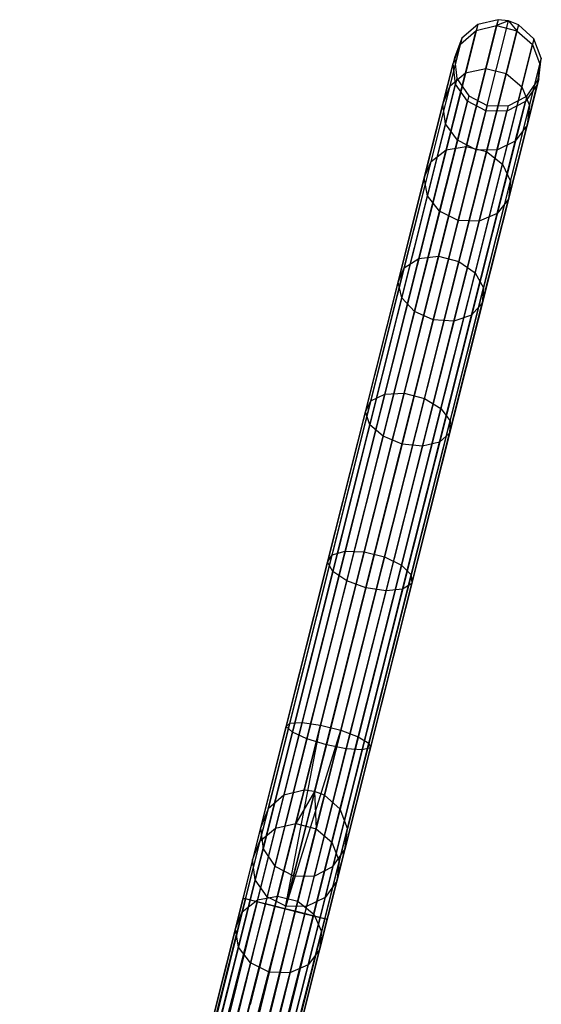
# Model space of a CAD drawing. Extents: x -102 to 101, y -101 to 102.
# Tile 251 of 256: x 13 to 25, y 76 to 98. Entities that reach past the tile are written whole.
import ezdxf

# ---------------------------------------------------------------- set-up
doc = ezdxf.new("R2010")
doc.units = 0
doc.header["$LTSCALE"] = 25.4
doc.layers.get('0').update_dxf_attribs({"linetype": 'CONTINUOUS'})

# ---------------------------------------------------------------- blocks, each defined once
blk = doc.blocks.new('NL2500012268_STL')
at = {"color": 0}
for p, q in [((127.173, 98.556, 306.037), (122.738, 80.924, 46.037)), ((127.173, 98.556, 306.037), (122.738, 80.924, 46.037)), ((122.977, 80.894, 46.035), (127.412, 98.526, 306.035)), ((122.977, 80.894, 46.035), (127.412, 98.526, 306.035)), ((127.173, 98.556, 306.037), (126.708, 98.444, 306.053)), ((127.173, 98.556, 306.037), (126.708, 98.444, 306.053)), ((127.173, 98.556, 306.037), (127.139, 98.42, 310.328)), ((127.173, 98.556, 306.037), (127.139, 98.42, 310.328)), ((127.412, 98.526, 306.035), (127.139, 98.42, 310.328)), ((127.412, 98.526, 306.035), (127.139, 98.42, 310.328)), ((127.412, 98.526, 306.035), (127.173, 98.556, 306.037)), ((127.412, 98.526, 306.035), (127.173, 98.556, 306.037)), ((127.637, 98.439, 306.037), (127.412, 98.526, 306.035)), ((127.412, 98.526, 306.035), (127.603, 98.303, 310.328)), ((127.412, 98.526, 306.035), (127.603, 98.303, 310.328)), ((127.637, 98.439, 306.037), (127.412, 98.526, 306.035)), ((126.708, 98.444, 306.053), (122.273, 80.812, 46.053)), ((126.708, 98.444, 306.053), (122.273, 80.812, 46.053)), ((127.637, 98.439, 306.037), (123.202, 80.808, 46.037)), ((127.637, 98.439, 306.037), (123.202, 80.808, 46.037)), ((126.315, 97.997, 310.245), (126.674, 98.31, 310.298)), ((126.315, 97.997, 310.245), (126.674, 98.31, 310.298)), ((126.708, 98.444, 306.053), (126.348, 98.13, 306.08)), ((126.708, 98.444, 306.053), (126.348, 98.13, 306.08)), ((126.43, 97.339, 314.426), (126.674, 98.31, 310.298)), ((126.43, 97.339, 314.426), (126.674, 98.31, 310.298)), ((126.708, 98.444, 306.053), (126.674, 98.31, 310.298)), ((126.708, 98.444, 306.053), (126.674, 98.31, 310.298)), ((126.674, 98.31, 310.298), (127.139, 98.42, 310.328)), ((126.674, 98.31, 310.298), (127.139, 98.42, 310.328)), ((126.892, 97.439, 314.5), (127.139, 98.42, 310.328)), ((126.892, 97.439, 314.5), (127.139, 98.42, 310.328)), ((127.139, 98.42, 310.328), (127.603, 98.303, 310.328)), ((127.139, 98.42, 310.328), (127.603, 98.303, 310.328)), ((127.356, 97.322, 314.5), (127.603, 98.303, 310.328)), ((127.356, 97.322, 314.5), (127.603, 98.303, 310.328)), ((127.637, 98.439, 306.037), (127.603, 98.303, 310.328)), ((127.637, 98.439, 306.037), (127.603, 98.303, 310.328)), ((127.603, 98.303, 310.328), (127.96, 97.986, 310.298)), ((127.603, 98.303, 310.328), (127.96, 97.986, 310.298)), ((127.994, 98.121, 306.053), (127.637, 98.439, 306.037)), ((127.994, 98.121, 306.053), (127.637, 98.439, 306.037)), ((126.348, 98.13, 306.08), (121.914, 80.498, 46.08)), ((126.348, 98.13, 306.08), (121.914, 80.498, 46.08)), ((127.994, 98.121, 306.053), (123.559, 80.489, 46.053)), ((127.994, 98.121, 306.053), (123.559, 80.489, 46.053)), ((126.348, 98.13, 306.08), (126.177, 97.684, 306.113)), ((126.348, 98.13, 306.08), (126.177, 97.684, 306.113)), ((126.348, 98.13, 306.08), (126.315, 97.997, 310.245)), ((126.348, 98.13, 306.08), (126.315, 97.997, 310.245)), ((127.994, 98.121, 306.053), (127.96, 97.986, 310.298)), ((127.994, 98.121, 306.053), (127.96, 97.986, 310.298)), ((128.162, 97.673, 306.08), (127.994, 98.121, 306.053)), ((128.162, 97.673, 306.08), (127.994, 98.121, 306.053)), ((126.076, 97.045, 314.295), (126.315, 97.997, 310.245)), ((126.076, 97.045, 314.295), (126.315, 97.997, 310.245)), ((126.144, 97.555, 310.181), (126.315, 97.997, 310.245)), ((126.144, 97.555, 310.181), (126.315, 97.997, 310.245)), ((127.716, 97.016, 314.426), (127.96, 97.986, 310.298)), ((127.716, 97.016, 314.426), (127.96, 97.986, 310.298)), ((127.96, 97.986, 310.298), (128.128, 97.541, 310.245)), ((127.96, 97.986, 310.298), (128.128, 97.541, 310.245)), ((126.177, 97.684, 306.113), (121.742, 80.052, 46.113)), ((126.177, 97.684, 306.113), (121.742, 80.052, 46.113)), ((128.162, 97.673, 306.08), (123.727, 80.042, 46.08)), ((128.162, 97.673, 306.08), (123.727, 80.042, 46.08)), ((126.177, 97.684, 306.113), (126.144, 97.555, 310.181)), ((126.177, 97.684, 306.113), (126.144, 97.555, 310.181)), ((126.177, 97.684, 306.113), (126.232, 97.21, 306.145)), ((126.177, 97.684, 306.113), (126.232, 97.21, 306.145)), ((128.102, 97.2, 306.113), (128.162, 97.673, 306.08)), ((128.102, 97.2, 306.113), (128.162, 97.673, 306.08)), ((128.162, 97.673, 306.08), (128.128, 97.541, 310.245)), ((128.162, 97.673, 306.08), (128.128, 97.541, 310.245)), ((125.91, 96.625, 314.136), (126.144, 97.555, 310.181)), ((125.91, 96.625, 314.136), (126.144, 97.555, 310.181)), ((126.201, 97.083, 310.12), (126.144, 97.555, 310.181)), ((126.201, 97.083, 310.12), (126.144, 97.555, 310.181)), ((126.43, 97.339, 314.426), (126.892, 97.439, 314.5)), ((126.43, 97.339, 314.426), (126.892, 97.439, 314.5)), ((126.443, 95.655, 318.379), (126.892, 97.439, 314.5)), ((126.443, 95.655, 318.379), (126.892, 97.439, 314.5)), ((126.892, 97.439, 314.5), (127.356, 97.322, 314.5)), ((126.892, 97.439, 314.5), (127.356, 97.322, 314.5)), ((127.889, 96.589, 314.295), (128.128, 97.541, 310.245)), ((127.889, 96.589, 314.295), (128.128, 97.541, 310.245)), ((128.128, 97.541, 310.245), (128.07, 97.071, 310.181)), ((128.128, 97.541, 310.245), (128.07, 97.071, 310.181)), ((126.232, 97.21, 306.145), (121.798, 79.578, 46.145)), ((126.232, 97.21, 306.145), (121.798, 79.578, 46.145)), ((128.102, 97.2, 306.113), (123.667, 79.568, 46.113)), ((128.102, 97.2, 306.113), (123.667, 79.568, 46.113)), ((125.986, 95.574, 318.264), (126.43, 97.339, 314.426)), ((125.986, 95.574, 318.264), (126.43, 97.339, 314.426)), ((126.076, 97.045, 314.295), (126.43, 97.339, 314.426)), ((126.076, 97.045, 314.295), (126.43, 97.339, 314.426)), ((126.232, 97.21, 306.145), (126.201, 97.083, 310.12)), ((126.232, 97.21, 306.145), (126.201, 97.083, 310.12)), ((126.232, 97.21, 306.145), (126.503, 96.815, 306.167)), ((126.232, 97.21, 306.145), (126.503, 96.815, 306.167)), ((126.907, 95.538, 318.379), (127.356, 97.322, 314.5)), ((126.907, 95.538, 318.379), (127.356, 97.322, 314.5)), ((127.356, 97.322, 314.5), (127.716, 97.016, 314.426)), ((127.356, 97.322, 314.5), (127.716, 97.016, 314.426)), ((127.829, 96.808, 306.145), (128.102, 97.2, 306.113)), ((127.829, 96.808, 306.145), (128.102, 97.2, 306.113)), ((128.102, 97.2, 306.113), (128.07, 97.071, 310.181)), ((128.102, 97.2, 306.113), (128.07, 97.071, 310.181)), ((125.64, 95.314, 318.059), (126.076, 97.045, 314.295)), ((125.64, 95.314, 318.059), (126.076, 97.045, 314.295)), ((125.91, 96.625, 314.136), (126.076, 97.045, 314.295)), ((125.91, 96.625, 314.136), (126.076, 97.045, 314.295)), ((125.972, 96.175, 313.987), (126.201, 97.083, 310.12)), ((125.972, 96.175, 313.987), (126.201, 97.083, 310.12)), ((126.471, 96.691, 310.078), (126.201, 97.083, 310.12)), ((126.471, 96.691, 310.078), (126.201, 97.083, 310.12)), ((127.272, 95.25, 318.264), (127.716, 97.016, 314.426)), ((127.272, 95.25, 318.264), (127.716, 97.016, 314.426)), ((127.716, 97.016, 314.426), (127.889, 96.589, 314.295)), ((127.716, 97.016, 314.426), (127.889, 96.589, 314.295)), ((128.07, 97.071, 310.181), (127.797, 96.682, 310.12)), ((128.07, 97.071, 310.181), (127.797, 96.682, 310.12)), ((127.836, 96.141, 314.136), (128.07, 97.071, 310.181)), ((127.836, 96.141, 314.136), (128.07, 97.071, 310.181)), ((126.503, 96.815, 306.167), (122.068, 79.183, 46.167)), ((126.503, 96.815, 306.167), (122.068, 79.183, 46.167)), ((127.829, 96.808, 306.145), (123.394, 79.176, 46.145)), ((127.829, 96.808, 306.145), (123.394, 79.176, 46.145)), ((126.246, 95.797, 313.881), (126.471, 96.691, 310.078)), ((126.246, 95.797, 313.881), (126.471, 96.691, 310.078)), ((126.503, 96.815, 306.167), (126.471, 96.691, 310.078)), ((126.503, 96.815, 306.167), (126.471, 96.691, 310.078)), ((126.894, 96.468, 310.062), (126.471, 96.691, 310.078)), ((126.894, 96.468, 310.062), (126.471, 96.691, 310.078)), ((126.503, 96.815, 306.167), (126.925, 96.591, 306.175)), ((126.503, 96.815, 306.167), (126.925, 96.591, 306.175)), ((127.797, 96.682, 310.12), (127.373, 96.464, 310.078)), ((127.797, 96.682, 310.12), (127.373, 96.464, 310.078)), ((127.404, 96.588, 306.167), (127.829, 96.808, 306.145)), ((127.404, 96.588, 306.167), (127.829, 96.808, 306.145)), ((127.568, 95.773, 313.987), (127.797, 96.682, 310.12)), ((127.568, 95.773, 313.987), (127.797, 96.682, 310.12)), ((127.829, 96.808, 306.145), (127.797, 96.682, 310.12)), ((127.829, 96.808, 306.145), (127.797, 96.682, 310.12)), ((126.925, 96.591, 306.175), (122.491, 78.959, 46.175)), ((126.925, 96.591, 306.175), (122.491, 78.959, 46.175)), ((127.404, 96.588, 306.167), (122.969, 78.957, 46.167)), ((127.404, 96.588, 306.167), (122.969, 78.957, 46.167)), ((125.485, 94.934, 317.813), (125.91, 96.625, 314.136)), ((125.485, 94.934, 317.813), (125.91, 96.625, 314.136)), ((125.972, 96.175, 313.987), (125.91, 96.625, 314.136)), ((125.972, 96.175, 313.987), (125.91, 96.625, 314.136)), ((126.894, 96.468, 310.062), (126.671, 95.579, 313.842)), ((126.894, 96.468, 310.062), (126.671, 95.579, 313.842)), ((126.925, 96.591, 306.175), (126.894, 96.468, 310.062)), ((126.925, 96.591, 306.175), (126.894, 96.468, 310.062)), ((127.373, 96.464, 310.078), (126.894, 96.468, 310.062)), ((127.373, 96.464, 310.078), (126.894, 96.468, 310.062)), ((126.925, 96.591, 306.175), (127.404, 96.588, 306.167)), ((126.925, 96.591, 306.175), (127.404, 96.588, 306.167)), ((127.148, 95.57, 313.881), (127.373, 96.464, 310.078)), ((127.148, 95.57, 313.881), (127.373, 96.464, 310.078)), ((127.404, 96.588, 306.167), (127.373, 96.464, 310.078)), ((127.404, 96.588, 306.167), (127.373, 96.464, 310.078)), ((127.454, 94.857, 318.059), (127.889, 96.589, 314.295)), ((127.454, 94.857, 318.059), (127.889, 96.589, 314.295)), ((127.889, 96.589, 314.295), (127.836, 96.141, 314.136)), ((127.889, 96.589, 314.295), (127.836, 96.141, 314.136)), ((125.556, 94.521, 317.581), (125.972, 96.175, 313.987)), ((125.556, 94.521, 317.581), (125.972, 96.175, 313.987)), ((126.246, 95.797, 313.881), (125.972, 96.175, 313.987)), ((126.246, 95.797, 313.881), (125.972, 96.175, 313.987)), ((127.41, 94.449, 317.813), (127.836, 96.141, 314.136)), ((127.41, 94.449, 317.813), (127.836, 96.141, 314.136)), ((127.836, 96.141, 314.136), (127.568, 95.773, 313.987)), ((127.836, 96.141, 314.136), (127.568, 95.773, 313.987)), ((125.837, 94.171, 317.416), (126.246, 95.797, 313.881)), ((125.837, 94.171, 317.416), (126.246, 95.797, 313.881)), ((126.671, 95.579, 313.842), (126.246, 95.797, 313.881)), ((126.671, 95.579, 313.842), (126.246, 95.797, 313.881)), ((127.568, 95.773, 313.987), (127.148, 95.57, 313.881)), ((127.568, 95.773, 313.987), (127.148, 95.57, 313.881)), ((127.152, 94.12, 317.581), (127.568, 95.773, 313.987)), ((127.152, 94.12, 317.581), (127.568, 95.773, 313.987)), ((125.36, 93.088, 321.65), (125.986, 95.574, 318.264)), ((125.36, 93.088, 321.65), (125.986, 95.574, 318.264)), ((125.64, 95.314, 318.059), (125.986, 95.574, 318.264)), ((125.64, 95.314, 318.059), (125.986, 95.574, 318.264)), ((125.811, 93.142, 321.802), (126.443, 95.655, 318.379)), ((125.811, 93.142, 321.802), (126.443, 95.655, 318.379)), ((125.986, 95.574, 318.264), (126.443, 95.655, 318.379)), ((125.986, 95.574, 318.264), (126.443, 95.655, 318.379)), ((126.671, 95.579, 313.842), (126.264, 93.962, 317.357)), ((126.671, 95.579, 313.842), (126.264, 93.962, 317.357)), ((126.443, 95.655, 318.379), (126.907, 95.538, 318.379)), ((126.443, 95.655, 318.379), (126.907, 95.538, 318.379)), ((127.148, 95.57, 313.881), (126.671, 95.579, 313.842)), ((127.148, 95.57, 313.881), (126.671, 95.579, 313.842)), ((126.739, 93.944, 317.416), (127.148, 95.57, 313.881)), ((126.739, 93.944, 317.416), (127.148, 95.57, 313.881)), ((126.275, 93.025, 321.802), (126.907, 95.538, 318.379)), ((126.275, 93.025, 321.802), (126.907, 95.538, 318.379)), ((126.907, 95.538, 318.379), (127.272, 95.25, 318.264)), ((126.907, 95.538, 318.379), (127.272, 95.25, 318.264)), ((125.027, 92.875, 321.382), (125.64, 95.314, 318.059)), ((125.027, 92.875, 321.382), (125.64, 95.314, 318.059)), ((125.485, 94.934, 317.813), (125.64, 95.314, 318.059)), ((125.485, 94.934, 317.813), (125.64, 95.314, 318.059)), ((126.647, 92.764, 321.65), (127.272, 95.25, 318.264)), ((126.647, 92.764, 321.65), (127.272, 95.25, 318.264)), ((127.272, 95.25, 318.264), (127.454, 94.857, 318.059)), ((127.272, 95.25, 318.264), (127.454, 94.857, 318.059)), ((124.886, 92.552, 321.058), (125.485, 94.934, 317.813)), ((124.886, 92.552, 321.058), (125.485, 94.934, 317.813)), ((125.556, 94.521, 317.581), (125.485, 94.934, 317.813)), ((125.556, 94.521, 317.581), (125.485, 94.934, 317.813)), ((126.84, 92.418, 321.382), (127.454, 94.857, 318.059)), ((126.84, 92.418, 321.382), (127.454, 94.857, 318.059)), ((127.454, 94.857, 318.059), (127.41, 94.449, 317.813)), ((127.454, 94.857, 318.059), (127.41, 94.449, 317.813)), ((124.971, 92.193, 320.753), (125.556, 94.521, 317.581)), ((124.971, 92.193, 320.753), (125.556, 94.521, 317.581)), ((125.837, 94.171, 317.416), (125.556, 94.521, 317.581)), ((125.837, 94.171, 317.416), (125.556, 94.521, 317.581)), ((126.811, 92.067, 321.058), (127.41, 94.449, 317.813)), ((126.811, 92.067, 321.058), (127.41, 94.449, 317.813)), ((127.41, 94.449, 317.813), (127.152, 94.12, 317.581)), ((127.41, 94.449, 317.813), (127.152, 94.12, 317.581)), ((125.261, 91.88, 320.536), (125.837, 94.171, 317.416)), ((125.261, 91.88, 320.536), (125.837, 94.171, 317.416)), ((126.264, 93.962, 317.357), (125.837, 94.171, 317.416)), ((126.264, 93.962, 317.357), (125.837, 94.171, 317.416)), ((126.567, 91.791, 320.753), (127.152, 94.12, 317.581)), ((126.567, 91.791, 320.753), (127.152, 94.12, 317.581)), ((127.152, 94.12, 317.581), (126.739, 93.944, 317.416)), ((127.152, 94.12, 317.581), (126.739, 93.944, 317.416)), ((126.264, 93.962, 317.357), (125.692, 91.686, 320.458)), ((126.264, 93.962, 317.357), (125.692, 91.686, 320.458)), ((126.163, 91.654, 320.536), (126.739, 93.944, 317.416)), ((126.163, 91.654, 320.536), (126.739, 93.944, 317.416)), ((126.739, 93.944, 317.416), (126.264, 93.962, 317.357)), ((126.739, 93.944, 317.416), (126.264, 93.962, 317.357)), ((124.58, 89.985, 324.444), (125.36, 93.088, 321.65)), ((124.58, 89.985, 324.444), (125.36, 93.088, 321.65)), ((125.022, 90.006, 324.626), (125.811, 93.142, 321.802)), ((125.022, 90.006, 324.626), (125.811, 93.142, 321.802)), ((125.027, 92.875, 321.382), (125.36, 93.088, 321.65)), ((125.027, 92.875, 321.382), (125.36, 93.088, 321.65)), ((125.36, 93.088, 321.65), (125.811, 93.142, 321.802)), ((125.36, 93.088, 321.65), (125.811, 93.142, 321.802)), ((125.811, 93.142, 321.802), (126.275, 93.025, 321.802)), ((125.811, 93.142, 321.802), (126.275, 93.025, 321.802)), ((124.261, 89.831, 324.122), (125.027, 92.875, 321.382)), ((124.261, 89.831, 324.122), (125.027, 92.875, 321.382)), ((124.886, 92.552, 321.058), (125.027, 92.875, 321.382)), ((124.886, 92.552, 321.058), (125.027, 92.875, 321.382)), ((125.487, 89.889, 324.626), (126.275, 93.025, 321.802)), ((125.487, 89.889, 324.626), (126.275, 93.025, 321.802)), ((126.275, 93.025, 321.802), (126.647, 92.764, 321.65)), ((126.275, 93.025, 321.802), (126.647, 92.764, 321.65)), ((125.866, 89.661, 324.444), (126.647, 92.764, 321.65)), ((125.866, 89.661, 324.444), (126.647, 92.764, 321.65)), ((126.647, 92.764, 321.65), (126.84, 92.418, 321.382)), ((126.647, 92.764, 321.65), (126.84, 92.418, 321.382)), ((124.138, 89.579, 323.734), (124.886, 92.552, 321.058)), ((124.138, 89.579, 323.734), (124.886, 92.552, 321.058)), ((124.971, 92.193, 320.753), (124.886, 92.552, 321.058)), ((124.971, 92.193, 320.753), (124.886, 92.552, 321.058)), ((126.074, 89.374, 324.122), (126.84, 92.418, 321.382)), ((126.074, 89.374, 324.122), (126.84, 92.418, 321.382)), ((126.84, 92.418, 321.382), (126.811, 92.067, 321.058)), ((126.84, 92.418, 321.382), (126.811, 92.067, 321.058)), ((124.24, 89.287, 323.369), (124.971, 92.193, 320.753)), ((124.24, 89.287, 323.369), (124.971, 92.193, 320.753)), ((125.261, 91.88, 320.536), (124.971, 92.193, 320.753)), ((125.261, 91.88, 320.536), (124.971, 92.193, 320.753)), ((126.064, 89.094, 323.734), (126.811, 92.067, 321.058)), ((126.064, 89.094, 323.734), (126.811, 92.067, 321.058)), ((126.811, 92.067, 321.058), (126.567, 91.791, 320.753)), ((126.811, 92.067, 321.058), (126.567, 91.791, 320.753)), ((124.542, 89.022, 323.11), (125.261, 91.88, 320.536)), ((124.542, 89.022, 323.11), (125.261, 91.88, 320.536)), ((125.692, 91.686, 320.458), (125.261, 91.88, 320.536)), ((125.692, 91.686, 320.458), (125.261, 91.88, 320.536)), ((125.836, 88.885, 323.369), (126.567, 91.791, 320.753)), ((125.836, 88.885, 323.369), (126.567, 91.791, 320.753)), ((126.567, 91.791, 320.753), (126.163, 91.654, 320.536)), ((126.567, 91.791, 320.753), (126.163, 91.654, 320.536)), ((125.692, 91.686, 320.458), (124.977, 88.844, 323.016)), ((125.692, 91.686, 320.458), (124.977, 88.844, 323.016)), ((125.444, 88.795, 323.11), (126.163, 91.654, 320.536)), ((125.444, 88.795, 323.11), (126.163, 91.654, 320.536)), ((126.163, 91.654, 320.536), (125.692, 91.686, 320.458)), ((126.163, 91.654, 320.536), (125.692, 91.686, 320.458)), ((123.677, 86.395, 326.528), (124.58, 89.985, 324.444)), ((123.677, 86.395, 326.528), (124.58, 89.985, 324.444)), ((124.11, 86.378, 326.732), (125.022, 90.006, 324.626)), ((124.11, 86.378, 326.732), (125.022, 90.006, 324.626)), ((124.261, 89.831, 324.122), (124.58, 89.985, 324.444)), ((124.261, 89.831, 324.122), (124.58, 89.985, 324.444)), ((124.58, 89.985, 324.444), (125.022, 90.006, 324.626)), ((124.58, 89.985, 324.444), (125.022, 90.006, 324.626)), ((125.022, 90.006, 324.626), (125.487, 89.889, 324.626)), ((125.022, 90.006, 324.626), (125.487, 89.889, 324.626)), ((123.375, 86.309, 326.166), (124.261, 89.831, 324.122)), ((123.375, 86.309, 326.166), (124.261, 89.831, 324.122)), ((124.138, 89.579, 323.734), (124.261, 89.831, 324.122)), ((124.138, 89.579, 323.734), (124.261, 89.831, 324.122)), ((124.574, 86.261, 326.732), (125.487, 89.889, 324.626)), ((124.574, 86.261, 326.732), (125.487, 89.889, 324.626)), ((125.487, 89.889, 324.626), (125.866, 89.661, 324.444)), ((125.487, 89.889, 324.626), (125.866, 89.661, 324.444)), ((123.273, 86.139, 325.731), (124.138, 89.579, 323.734)), ((123.273, 86.139, 325.731), (124.138, 89.579, 323.734)), ((124.24, 89.287, 323.369), (124.138, 89.579, 323.734)), ((124.24, 89.287, 323.369), (124.138, 89.579, 323.734)), ((124.963, 86.072, 326.528), (125.866, 89.661, 324.444)), ((124.963, 86.072, 326.528), (125.866, 89.661, 324.444)), ((125.866, 89.661, 324.444), (126.074, 89.374, 324.122)), ((125.866, 89.661, 324.444), (126.074, 89.374, 324.122)), ((123.394, 85.925, 325.32), (124.24, 89.287, 323.369)), ((123.394, 85.925, 325.32), (124.24, 89.287, 323.369)), ((124.542, 89.022, 323.11), (124.24, 89.287, 323.369)), ((124.542, 89.022, 323.11), (124.24, 89.287, 323.369)), ((125.189, 85.853, 326.166), (126.074, 89.374, 324.122)), ((125.189, 85.853, 326.166), (126.074, 89.374, 324.122)), ((126.074, 89.374, 324.122), (126.064, 89.094, 323.734)), ((126.074, 89.374, 324.122), (126.064, 89.094, 323.734)), ((123.711, 85.715, 325.029), (124.542, 89.022, 323.11)), ((123.711, 85.715, 325.029), (124.542, 89.022, 323.11)), ((124.977, 88.844, 323.016), (124.542, 89.022, 323.11)), ((124.977, 88.844, 323.016), (124.542, 89.022, 323.11)), ((125.199, 85.655, 325.731), (126.064, 89.094, 323.734)), ((125.199, 85.655, 325.731), (126.064, 89.094, 323.734)), ((126.064, 89.094, 323.734), (125.836, 88.885, 323.369)), ((126.064, 89.094, 323.734), (125.836, 88.885, 323.369)), ((124.977, 88.844, 323.016), (124.15, 85.557, 324.924)), ((124.977, 88.844, 323.016), (124.15, 85.557, 324.924)), ((124.612, 85.488, 325.029), (125.444, 88.795, 323.11)), ((124.612, 85.488, 325.029), (125.444, 88.795, 323.11)), ((125.444, 88.795, 323.11), (124.977, 88.844, 323.016)), ((125.444, 88.795, 323.11), (124.977, 88.844, 323.016)), ((124.99, 85.523, 325.32), (125.836, 88.885, 323.369)), ((124.99, 85.523, 325.32), (125.836, 88.885, 323.369)), ((125.836, 88.885, 323.369), (125.444, 88.795, 323.11)), ((125.836, 88.885, 323.369), (125.444, 88.795, 323.11)), ((122.407, 82.458, 327.428), (123.375, 86.309, 326.166)), ((122.407, 82.458, 327.428), (123.375, 86.309, 326.166)), ((122.69, 82.469, 327.814), (123.677, 86.395, 326.528)), ((122.69, 82.469, 327.814), (123.677, 86.395, 326.528)), ((123.112, 82.41, 328.032), (124.11, 86.378, 326.732)), ((123.112, 82.41, 328.032), (124.11, 86.378, 326.732)), ((123.273, 86.139, 325.731), (123.375, 86.309, 326.166)), ((123.273, 86.139, 325.731), (123.375, 86.309, 326.166)), ((123.375, 86.309, 326.166), (123.677, 86.395, 326.528)), ((123.375, 86.309, 326.166), (123.677, 86.395, 326.528)), ((123.677, 86.395, 326.528), (124.11, 86.378, 326.732)), ((123.677, 86.395, 326.528), (124.11, 86.378, 326.732)), ((124.11, 86.378, 326.732), (124.574, 86.261, 326.732)), ((124.11, 86.378, 326.732), (124.574, 86.261, 326.732)), ((122.327, 82.378, 326.963), (123.273, 86.139, 325.731)), ((122.327, 82.378, 326.963), (123.273, 86.139, 325.731)), ((123.394, 85.925, 325.32), (123.273, 86.139, 325.731)), ((123.394, 85.925, 325.32), (123.273, 86.139, 325.731)), ((123.576, 82.293, 328.032), (124.574, 86.261, 326.732)), ((123.576, 82.293, 328.032), (124.574, 86.261, 326.732)), ((124.574, 86.261, 326.732), (124.963, 86.072, 326.528)), ((124.574, 86.261, 326.732), (124.963, 86.072, 326.528)), ((122.469, 82.248, 326.525), (123.394, 85.925, 325.32)), ((122.469, 82.248, 326.525), (123.394, 85.925, 325.32)), ((123.711, 85.715, 325.029), (123.394, 85.925, 325.32)), ((123.711, 85.715, 325.029), (123.394, 85.925, 325.32)), ((123.976, 82.146, 327.814), (124.963, 86.072, 326.528)), ((123.976, 82.146, 327.814), (124.963, 86.072, 326.528)), ((124.963, 86.072, 326.528), (125.189, 85.853, 326.166)), ((124.963, 86.072, 326.528), (125.189, 85.853, 326.166)), ((122.801, 82.098, 326.214), (123.711, 85.715, 325.029)), ((122.801, 82.098, 326.214), (123.711, 85.715, 325.029)), ((124.15, 85.557, 324.924), (123.711, 85.715, 325.029)), ((124.15, 85.557, 324.924), (123.711, 85.715, 325.029)), ((124.22, 82.002, 327.428), (125.189, 85.853, 326.166)), ((124.22, 82.002, 327.428), (125.189, 85.853, 326.166)), ((124.252, 81.894, 326.963), (125.199, 85.655, 325.731)), ((124.252, 81.894, 326.963), (125.199, 85.655, 325.731)), ((125.199, 85.655, 325.731), (124.99, 85.523, 325.32)), ((125.199, 85.655, 325.731), (124.99, 85.523, 325.32)), ((125.189, 85.853, 326.166), (125.199, 85.655, 325.731)), ((125.189, 85.853, 326.166), (125.199, 85.655, 325.731)), ((124.15, 85.557, 324.924), (123.246, 81.962, 326.102)), ((124.15, 85.557, 324.924), (123.246, 81.962, 326.102)), ((123.702, 81.871, 326.214), (124.612, 85.488, 325.029)), ((123.702, 81.871, 326.214), (124.612, 85.488, 325.029)), ((124.066, 81.847, 326.525), (124.99, 85.523, 325.32)), ((124.066, 81.847, 326.525), (124.99, 85.523, 325.32)), ((124.612, 85.488, 325.029), (124.15, 85.557, 324.924)), ((124.612, 85.488, 325.029), (124.15, 85.557, 324.924)), ((124.99, 85.523, 325.32), (124.612, 85.488, 325.029)), ((124.99, 85.523, 325.32), (124.612, 85.488, 325.029)), ((121.34, 78.452, 327.379), (122.327, 82.378, 326.963)), ((121.34, 78.452, 327.379), (122.327, 82.378, 326.963)), ((121.396, 78.438, 327.855), (122.407, 82.458, 327.428)), ((121.396, 78.438, 327.855), (122.407, 82.458, 327.428)), ((121.504, 78.41, 326.932), (122.469, 82.248, 326.525)), ((121.504, 78.41, 326.932), (122.469, 82.248, 326.525)), ((121.659, 78.371, 328.249), (122.69, 82.469, 327.814)), ((121.659, 78.371, 328.249), (122.69, 82.469, 327.814)), ((122.07, 78.268, 328.471), (123.112, 82.41, 328.032)), ((122.07, 78.268, 328.471), (123.112, 82.41, 328.032)), ((122.302, 78.21, 328.5), (123.112, 82.41, 328.032)), ((122.302, 78.21, 328.5), (123.112, 82.41, 328.032)), ((122.302, 78.21, 328.5), (123.576, 82.293, 328.032)), ((122.302, 78.21, 328.5), (123.576, 82.293, 328.032)), ((122.327, 82.378, 326.963), (122.407, 82.458, 327.428)), ((122.327, 82.378, 326.963), (122.407, 82.458, 327.428)), ((122.469, 82.248, 326.525), (122.327, 82.378, 326.963)), ((122.469, 82.248, 326.525), (122.327, 82.378, 326.963)), ((122.407, 82.458, 327.428), (122.69, 82.469, 327.814)), ((122.407, 82.458, 327.428), (122.69, 82.469, 327.814)), ((122.801, 82.098, 326.214), (122.469, 82.248, 326.525)), ((122.801, 82.098, 326.214), (122.469, 82.248, 326.525)), ((122.534, 78.151, 328.471), (123.576, 82.293, 328.032)), ((122.534, 78.151, 328.471), (123.576, 82.293, 328.032)), ((122.69, 82.469, 327.814), (123.112, 82.41, 328.032)), ((122.69, 82.469, 327.814), (123.112, 82.41, 328.032)), ((123.112, 82.41, 328.032), (123.576, 82.293, 328.032)), ((123.112, 82.41, 328.032), (123.576, 82.293, 328.032)), ((123.576, 82.293, 328.032), (123.976, 82.146, 327.814)), ((123.576, 82.293, 328.032), (123.976, 82.146, 327.814)), ((121.852, 78.323, 326.615), (122.801, 82.098, 326.214)), ((121.852, 78.323, 326.615), (122.801, 82.098, 326.214)), ((123.246, 81.962, 326.102), (122.801, 82.098, 326.214)), ((123.246, 81.962, 326.102), (122.801, 82.098, 326.214)), ((122.945, 78.048, 328.249), (123.976, 82.146, 327.814)), ((122.945, 78.048, 328.249), (123.976, 82.146, 327.814)), ((123.976, 82.146, 327.814), (124.22, 82.002, 327.428)), ((123.976, 82.146, 327.814), (124.22, 82.002, 327.428)), ((122.302, 78.21, 326.5), (123.246, 81.962, 326.102)), ((122.302, 78.21, 326.5), (123.246, 81.962, 326.102)), ((122.753, 78.096, 326.615), (123.702, 81.871, 326.214)), ((122.753, 78.096, 326.615), (123.702, 81.871, 326.214)), ((123.1, 78.009, 326.932), (124.066, 81.847, 326.525)), ((123.1, 78.009, 326.932), (124.066, 81.847, 326.525)), ((123.209, 77.982, 327.855), (124.22, 82.002, 327.428)), ((123.209, 77.982, 327.855), (124.22, 82.002, 327.428)), ((123.702, 81.871, 326.214), (123.246, 81.962, 326.102)), ((123.702, 81.871, 326.214), (123.246, 81.962, 326.102)), ((123.265, 77.968, 327.379), (124.252, 81.894, 326.963)), ((123.265, 77.968, 327.379), (124.252, 81.894, 326.963)), ((124.066, 81.847, 326.525), (123.702, 81.871, 326.214)), ((124.066, 81.847, 326.525), (123.702, 81.871, 326.214)), ((124.252, 81.894, 326.963), (124.066, 81.847, 326.525)), ((124.252, 81.894, 326.963), (124.066, 81.847, 326.525)), ((124.22, 82.002, 327.428), (124.252, 81.894, 326.963)), ((124.22, 82.002, 327.428), (124.252, 81.894, 326.963)), ((122.738, 80.924, 46.037), (122.273, 80.812, 46.053)), ((122.738, 80.924, 46.037), (122.273, 80.812, 46.053)), ((122.738, 80.924, 46.037), (122.545, 80.158, 41.619)), ((122.738, 80.924, 46.037), (122.545, 80.158, 41.619)), ((122.977, 80.894, 46.035), (122.738, 80.924, 46.037)), ((122.977, 80.894, 46.035), (122.738, 80.924, 46.037)), ((122.273, 80.812, 46.053), (121.914, 80.498, 46.08)), ((122.273, 80.812, 46.053), (121.914, 80.498, 46.08)), ((122.273, 80.812, 46.053), (122.082, 80.054, 41.682)), ((122.273, 80.812, 46.053), (122.082, 80.054, 41.682)), ((122.977, 80.894, 46.035), (122.545, 80.158, 41.619)), ((122.977, 80.894, 46.035), (122.545, 80.158, 41.619)), ((123.202, 80.808, 46.037), (122.977, 80.894, 46.035)), ((122.977, 80.894, 46.035), (123.01, 80.041, 41.619)), ((122.977, 80.894, 46.035), (123.01, 80.041, 41.619)), ((123.202, 80.808, 46.037), (122.977, 80.894, 46.035)), ((123.202, 80.808, 46.037), (123.01, 80.041, 41.619)), ((123.202, 80.808, 46.037), (123.01, 80.041, 41.619)), ((123.559, 80.489, 46.053), (123.202, 80.808, 46.037)), ((123.559, 80.489, 46.053), (123.202, 80.808, 46.037)), ((121.914, 80.498, 46.08), (121.726, 79.754, 41.792)), ((121.914, 80.498, 46.08), (121.726, 79.754, 41.792)), ((121.914, 80.498, 46.08), (121.742, 80.052, 46.113)), ((121.914, 80.498, 46.08), (121.742, 80.052, 46.113)), ((123.559, 80.489, 46.053), (123.369, 79.731, 41.682)), ((123.559, 80.489, 46.053), (123.369, 79.731, 41.682)), ((123.727, 80.042, 46.08), (123.559, 80.489, 46.053)), ((123.727, 80.042, 46.08), (123.559, 80.489, 46.053)), ((121.742, 80.052, 46.113), (121.559, 79.325, 41.925)), ((121.742, 80.052, 46.113), (121.559, 79.325, 41.925)), ((122.082, 80.054, 41.682), (121.669, 78.411, 37.577)), ((122.082, 80.054, 41.682), (121.669, 78.411, 37.577)), ((121.726, 79.754, 41.792), (122.082, 80.054, 41.682)), ((121.726, 79.754, 41.792), (122.082, 80.054, 41.682)), ((121.742, 80.052, 46.113), (121.798, 79.578, 46.145)), ((121.742, 80.052, 46.113), (121.798, 79.578, 46.145)), ((122.082, 80.054, 41.682), (122.545, 80.158, 41.619)), ((122.082, 80.054, 41.682), (122.545, 80.158, 41.619)), ((122.545, 80.158, 41.619), (122.128, 78.497, 37.471)), ((122.545, 80.158, 41.619), (122.128, 78.497, 37.471)), ((122.545, 80.158, 41.619), (123.01, 80.041, 41.619)), ((122.545, 80.158, 41.619), (123.01, 80.041, 41.619)), ((123.01, 80.041, 41.619), (122.592, 78.38, 37.471)), ((123.01, 80.041, 41.619), (122.592, 78.38, 37.471)), ((123.01, 80.041, 41.619), (123.369, 79.731, 41.682)), ((123.01, 80.041, 41.619), (123.369, 79.731, 41.682)), ((123.727, 80.042, 46.08), (123.54, 79.298, 41.792)), ((123.727, 80.042, 46.08), (123.54, 79.298, 41.792)), ((123.667, 79.568, 46.113), (123.727, 80.042, 46.08)), ((123.667, 79.568, 46.113), (123.727, 80.042, 46.08)), ((121.726, 79.754, 41.792), (121.321, 78.142, 37.765)), ((121.726, 79.754, 41.792), (121.321, 78.142, 37.765)), ((121.559, 79.325, 41.925), (121.726, 79.754, 41.792)), ((121.559, 79.325, 41.925), (121.726, 79.754, 41.792)), ((121.798, 79.578, 46.145), (121.619, 78.868, 42.051)), ((121.798, 79.578, 46.145), (121.619, 78.868, 42.051)), ((121.798, 79.578, 46.145), (122.068, 79.183, 46.167)), ((121.798, 79.578, 46.145), (122.068, 79.183, 46.167)), ((123.369, 79.731, 41.682), (122.955, 78.088, 37.577)), ((123.369, 79.731, 41.682), (122.955, 78.088, 37.577)), ((123.369, 79.731, 41.682), (123.54, 79.298, 41.792)), ((123.369, 79.731, 41.682), (123.54, 79.298, 41.792)), ((123.394, 79.176, 46.145), (123.667, 79.568, 46.113)), ((123.394, 79.176, 46.145), (123.667, 79.568, 46.113)), ((123.667, 79.568, 46.113), (123.485, 78.841, 41.925)), ((123.667, 79.568, 46.113), (123.485, 78.841, 41.925)), ((121.559, 79.325, 41.925), (121.163, 77.751, 37.993)), ((121.559, 79.325, 41.925), (121.163, 77.751, 37.993)), ((121.619, 78.868, 42.051), (121.559, 79.325, 41.925)), ((121.619, 78.868, 42.051), (121.559, 79.325, 41.925)), ((122.068, 79.183, 46.167), (121.892, 78.485, 42.14)), ((122.068, 79.183, 46.167), (121.892, 78.485, 42.14)), ((122.068, 79.183, 46.167), (122.491, 78.959, 46.175)), ((122.068, 79.183, 46.167), (122.491, 78.959, 46.175)), ((122.969, 78.957, 46.167), (123.394, 79.176, 46.145)), ((122.969, 78.957, 46.167), (123.394, 79.176, 46.145)), ((123.54, 79.298, 41.792), (123.135, 77.686, 37.765)), ((123.54, 79.298, 41.792), (123.135, 77.686, 37.765)), ((123.394, 79.176, 46.145), (123.215, 78.466, 42.051)), ((123.394, 79.176, 46.145), (123.215, 78.466, 42.051)), ((123.54, 79.298, 41.792), (123.485, 78.841, 41.925)), ((123.54, 79.298, 41.792), (123.485, 78.841, 41.925)), ((122.491, 78.959, 46.175), (122.316, 78.265, 42.172)), ((122.491, 78.959, 46.175), (122.316, 78.265, 42.172)), ((122.491, 78.959, 46.175), (122.969, 78.957, 46.167)), ((122.491, 78.959, 46.175), (122.969, 78.957, 46.167)), ((122.969, 78.957, 46.167), (122.794, 78.258, 42.14)), ((122.969, 78.957, 46.167), (122.794, 78.258, 42.14)), ((121.619, 78.868, 42.051), (121.232, 77.329, 38.207)), ((121.619, 78.868, 42.051), (121.232, 77.329, 38.207)), ((121.892, 78.485, 42.14), (121.619, 78.868, 42.051)), ((121.892, 78.485, 42.14), (121.619, 78.868, 42.051)), ((123.485, 78.841, 41.925), (123.089, 77.267, 37.993)), ((123.485, 78.841, 41.925), (123.089, 77.267, 37.993)), ((123.485, 78.841, 41.925), (123.215, 78.466, 42.051)), ((123.485, 78.841, 41.925), (123.215, 78.466, 42.051)), ((121.34, 78.452, 327.379), (112.222, 42.2, 327.621)), ((112.222, 42.2, 327.379), (121.34, 78.452, 327.379)), ((121.34, 78.452, 327.379), (112.222, 42.2, 327.621)), ((112.222, 42.2, 327.379), (121.34, 78.452, 327.379)), ((112.222, 42.2, 327.621), (121.396, 78.438, 327.855)), ((112.222, 42.2, 327.621), (121.396, 78.438, 327.855)), ((112.278, 42.186, 327.145), (121.34, 78.452, 327.379)), ((112.278, 42.186, 327.145), (121.34, 78.452, 327.379)), ((112.278, 42.186, 327.855), (121.396, 78.438, 327.855)), ((112.278, 42.186, 327.855), (121.396, 78.438, 327.855)), ((121.396, 78.438, 327.855), (112.386, 42.159, 328.068)), ((121.396, 78.438, 327.855), (112.386, 42.159, 328.068)), ((121.396, 78.438, 327.855), (121.34, 78.452, 327.379)), ((121.34, 78.452, 327.379), (121.504, 78.41, 326.932)), ((121.34, 78.452, 327.379), (121.504, 78.41, 326.932)), ((121.396, 78.438, 327.855), (121.34, 78.452, 327.379)), ((121.659, 78.371, 328.249), (121.396, 78.438, 327.855)), ((121.659, 78.371, 328.249), (121.396, 78.438, 327.855)), ((122.128, 78.497, 37.471), (121.504, 76.018, 33.781)), ((122.128, 78.497, 37.471), (121.504, 76.018, 33.781)), ((121.892, 78.485, 42.14), (121.512, 76.971, 38.358)), ((121.892, 78.485, 42.14), (121.512, 76.971, 38.358)), ((121.669, 78.411, 37.577), (122.128, 78.497, 37.471)), ((121.669, 78.411, 37.577), (122.128, 78.497, 37.471)), ((122.316, 78.265, 42.172), (121.892, 78.485, 42.14)), ((122.316, 78.265, 42.172), (121.892, 78.485, 42.14)), ((122.128, 78.497, 37.471), (122.592, 78.38, 37.471)), ((122.128, 78.497, 37.471), (122.592, 78.38, 37.471)), ((123.215, 78.466, 42.051), (122.794, 78.258, 42.14)), ((123.215, 78.466, 42.051), (122.794, 78.258, 42.14)), ((123.215, 78.466, 42.051), (122.828, 76.927, 38.207)), ((123.215, 78.466, 42.051), (122.828, 76.927, 38.207)), ((121.504, 78.41, 326.932), (112.278, 42.186, 327.145)), ((121.504, 78.41, 326.932), (112.278, 42.186, 327.145)), ((112.386, 42.159, 326.932), (121.504, 78.41, 326.932)), ((112.386, 42.159, 326.932), (121.504, 78.41, 326.932)), ((112.386, 42.159, 328.068), (121.659, 78.371, 328.249)), ((112.386, 42.159, 328.068), (121.659, 78.371, 328.249)), ((112.541, 42.12, 326.751), (121.504, 78.41, 326.932)), ((112.541, 42.12, 326.751), (121.504, 78.41, 326.932)), ((112.541, 42.12, 328.249), (121.659, 78.371, 328.249)), ((112.541, 42.12, 328.249), (121.659, 78.371, 328.249)), ((121.852, 78.323, 326.615), (112.541, 42.12, 326.751)), ((121.852, 78.323, 326.615), (112.541, 42.12, 326.751)), ((121.659, 78.371, 328.249), (112.734, 42.071, 328.385)), ((121.659, 78.371, 328.249), (112.734, 42.071, 328.385)), ((112.734, 42.071, 326.615), (121.852, 78.323, 326.615)), ((112.734, 42.071, 326.615), (121.852, 78.323, 326.615)), ((112.734, 42.071, 328.385), (122.07, 78.268, 328.471)), ((112.734, 42.071, 328.385), (122.07, 78.268, 328.471)), ((112.952, 42.016, 326.529), (121.852, 78.323, 326.615)), ((112.952, 42.016, 326.529), (121.852, 78.323, 326.615)), ((112.952, 42.016, 328.471), (122.07, 78.268, 328.471)), ((112.952, 42.016, 328.471), (122.07, 78.268, 328.471)), ((112.952, 42.016, 326.529), (122.302, 78.21, 326.5)), ((112.952, 42.016, 326.529), (122.302, 78.21, 326.5)), ((113.185, 41.958, 328.5), (122.302, 78.21, 328.5)), ((113.185, 41.958, 328.5), (122.302, 78.21, 328.5)), ((113.185, 41.958, 326.5), (122.302, 78.21, 326.5)), ((113.185, 41.958, 326.5), (122.302, 78.21, 326.5)), ((113.417, 41.899, 326.529), (122.302, 78.21, 326.5)), ((113.417, 41.899, 326.529), (122.302, 78.21, 326.5)), ((121.669, 78.411, 37.577), (121.052, 75.959, 33.927)), ((121.669, 78.411, 37.577), (121.052, 75.959, 33.927)), ((121.321, 78.142, 37.765), (121.669, 78.411, 37.577)), ((121.321, 78.142, 37.765), (121.669, 78.411, 37.577)), ((121.504, 78.41, 326.932), (121.852, 78.323, 326.615)), ((121.504, 78.41, 326.932), (121.852, 78.323, 326.615)), ((122.07, 78.268, 328.471), (121.659, 78.371, 328.249)), ((122.07, 78.268, 328.471), (121.659, 78.371, 328.249)), ((121.852, 78.323, 326.615), (122.302, 78.21, 326.5)), ((121.852, 78.323, 326.615), (122.302, 78.21, 326.5)), ((121.938, 76.76, 38.413), (122.316, 78.265, 42.172)), ((121.938, 76.76, 38.413), (122.316, 78.265, 42.172)), ((122.592, 78.38, 37.471), (121.969, 75.902, 33.781)), ((122.592, 78.38, 37.471), (121.969, 75.902, 33.781)), ((122.302, 78.21, 328.5), (122.07, 78.268, 328.471)), ((122.302, 78.21, 328.5), (122.07, 78.268, 328.471)), ((122.302, 78.21, 326.5), (122.753, 78.096, 326.615)), ((122.534, 78.151, 328.471), (122.302, 78.21, 328.5)), ((122.534, 78.151, 328.471), (122.302, 78.21, 328.5)), ((122.302, 78.21, 326.5), (122.753, 78.096, 326.615)), ((122.794, 78.258, 42.14), (122.316, 78.265, 42.172)), ((122.794, 78.258, 42.14), (122.316, 78.265, 42.172)), ((122.794, 78.258, 42.14), (122.413, 76.744, 38.358)), ((122.794, 78.258, 42.14), (122.413, 76.744, 38.358)), ((122.592, 78.38, 37.471), (122.955, 78.088, 37.577)), ((122.592, 78.38, 37.471), (122.955, 78.088, 37.577)), ((113.417, 41.899, 328.471), (122.534, 78.151, 328.471)), ((113.417, 41.899, 328.471), (122.534, 78.151, 328.471)), ((122.753, 78.096, 326.615), (113.417, 41.899, 326.529)), ((122.753, 78.096, 326.615), (113.417, 41.899, 326.529)), ((122.534, 78.151, 328.471), (113.635, 41.844, 328.385)), ((122.534, 78.151, 328.471), (113.635, 41.844, 328.385)), ((113.635, 41.844, 326.615), (122.753, 78.096, 326.615)), ((113.635, 41.844, 326.615), (122.753, 78.096, 326.615)), ((113.635, 41.844, 328.385), (122.945, 78.048, 328.249)), ((113.635, 41.844, 328.385), (122.945, 78.048, 328.249)), ((113.828, 41.796, 326.751), (122.753, 78.096, 326.615)), ((113.828, 41.796, 326.751), (122.753, 78.096, 326.615)), ((113.828, 41.796, 328.249), (122.945, 78.048, 328.249)), ((113.828, 41.796, 328.249), (122.945, 78.048, 328.249)), ((123.1, 78.009, 326.932), (113.828, 41.796, 326.751)), ((123.1, 78.009, 326.932), (113.828, 41.796, 326.751)), ((122.945, 78.048, 328.249), (113.983, 41.757, 328.068)), ((122.945, 78.048, 328.249), (113.983, 41.757, 328.068)), ((113.983, 41.757, 326.932), (123.1, 78.009, 326.932)), ((113.983, 41.757, 326.932), (123.1, 78.009, 326.932)), ((113.983, 41.757, 328.068), (123.209, 77.982, 327.855)), ((113.983, 41.757, 328.068), (123.209, 77.982, 327.855)), ((114.091, 41.73, 327.145), (123.1, 78.009, 326.932)), ((114.091, 41.73, 327.145), (123.1, 78.009, 326.932)), ((114.091, 41.73, 327.855), (123.209, 77.982, 327.855)), ((114.091, 41.73, 327.855), (123.209, 77.982, 327.855)), ((123.265, 77.968, 327.379), (114.091, 41.73, 327.145)), ((123.265, 77.968, 327.379), (114.091, 41.73, 327.145)), ((123.209, 77.982, 327.855), (114.147, 41.716, 327.621)), ((123.209, 77.982, 327.855), (114.147, 41.716, 327.621)), ((114.147, 41.716, 327.379), (123.265, 77.968, 327.379)), ((114.147, 41.716, 327.621), (123.265, 77.968, 327.379)), ((114.147, 41.716, 327.621), (123.265, 77.968, 327.379)), ((114.147, 41.716, 327.379), (123.265, 77.968, 327.379)), ((121.321, 78.142, 37.765), (120.716, 75.736, 34.185)), ((121.321, 78.142, 37.765), (120.716, 75.736, 34.185)), ((121.163, 77.751, 37.993), (121.321, 78.142, 37.765)), ((121.163, 77.751, 37.993), (121.321, 78.142, 37.765)), ((122.955, 78.088, 37.577), (122.339, 75.635, 33.927)), ((122.955, 78.088, 37.577), (122.339, 75.635, 33.927)), ((122.945, 78.048, 328.249), (122.534, 78.151, 328.471)), ((122.945, 78.048, 328.249), (122.534, 78.151, 328.471)), ((122.753, 78.096, 326.615), (123.1, 78.009, 326.932)), ((122.753, 78.096, 326.615), (123.1, 78.009, 326.932)), ((123.209, 77.982, 327.855), (122.945, 78.048, 328.249)), ((123.209, 77.982, 327.855), (122.945, 78.048, 328.249)), ((122.955, 78.088, 37.577), (123.135, 77.686, 37.765)), ((122.955, 78.088, 37.577), (123.135, 77.686, 37.765)), ((123.1, 78.009, 326.932), (123.265, 77.968, 327.379)), ((123.1, 78.009, 326.932), (123.265, 77.968, 327.379)), ((123.265, 77.968, 327.379), (123.209, 77.982, 327.855)), ((123.265, 77.968, 327.379), (123.209, 77.982, 327.855)), ((121.163, 77.751, 37.993), (120.572, 75.402, 34.495)), ((121.163, 77.751, 37.993), (120.572, 75.402, 34.495)), ((121.232, 77.329, 38.207), (121.163, 77.751, 37.993)), ((121.232, 77.329, 38.207), (121.163, 77.751, 37.993)), ((123.135, 77.686, 37.765), (122.53, 75.28, 34.185)), ((123.135, 77.686, 37.765), (122.53, 75.28, 34.185)), ((123.135, 77.686, 37.765), (123.089, 77.267, 37.993)), ((123.135, 77.686, 37.765), (123.089, 77.267, 37.993)), ((121.232, 77.329, 38.207), (120.654, 75.032, 34.788)), ((121.232, 77.329, 38.207), (120.654, 75.032, 34.788)), ((121.512, 76.971, 38.358), (121.232, 77.329, 38.207)), ((121.512, 76.971, 38.358), (121.232, 77.329, 38.207)), ((123.089, 77.267, 37.993), (122.498, 74.917, 34.495)), ((123.089, 77.267, 37.993), (122.498, 74.917, 34.495)), ((123.089, 77.267, 37.993), (122.828, 76.927, 38.207)), ((123.089, 77.267, 37.993), (122.828, 76.927, 38.207)), ((121.512, 76.971, 38.358), (120.943, 74.712, 34.996)), ((121.512, 76.971, 38.358), (120.943, 74.712, 34.996)), ((121.938, 76.76, 38.413), (121.512, 76.971, 38.358)), ((121.938, 76.76, 38.413), (121.512, 76.971, 38.358)), ((122.828, 76.927, 38.207), (122.251, 74.63, 34.788)), ((122.828, 76.927, 38.207), (122.251, 74.63, 34.788)), ((122.828, 76.927, 38.207), (122.413, 76.744, 38.358)), ((122.828, 76.927, 38.207), (122.413, 76.744, 38.358)), ((121.373, 74.514, 35.071), (121.938, 76.76, 38.413)), ((121.373, 74.514, 35.071), (121.938, 76.76, 38.413)), ((122.413, 76.744, 38.358), (121.845, 74.485, 34.996)), ((122.413, 76.744, 38.358), (121.845, 74.485, 34.996)), ((122.413, 76.744, 38.358), (121.938, 76.76, 38.413)), ((122.413, 76.744, 38.358), (121.938, 76.76, 38.413))]:
    blk.add_line(p, q, dxfattribs=at)

msp = doc.modelspace()

# ---------------------------------------------------------------- block references
at = {"color": 0}
msp.add_blockref('NL2500012268_STL', (-103.369, -0.081, -1716.928), dxfattribs=at)

doc.saveas('drawing.dxf')
